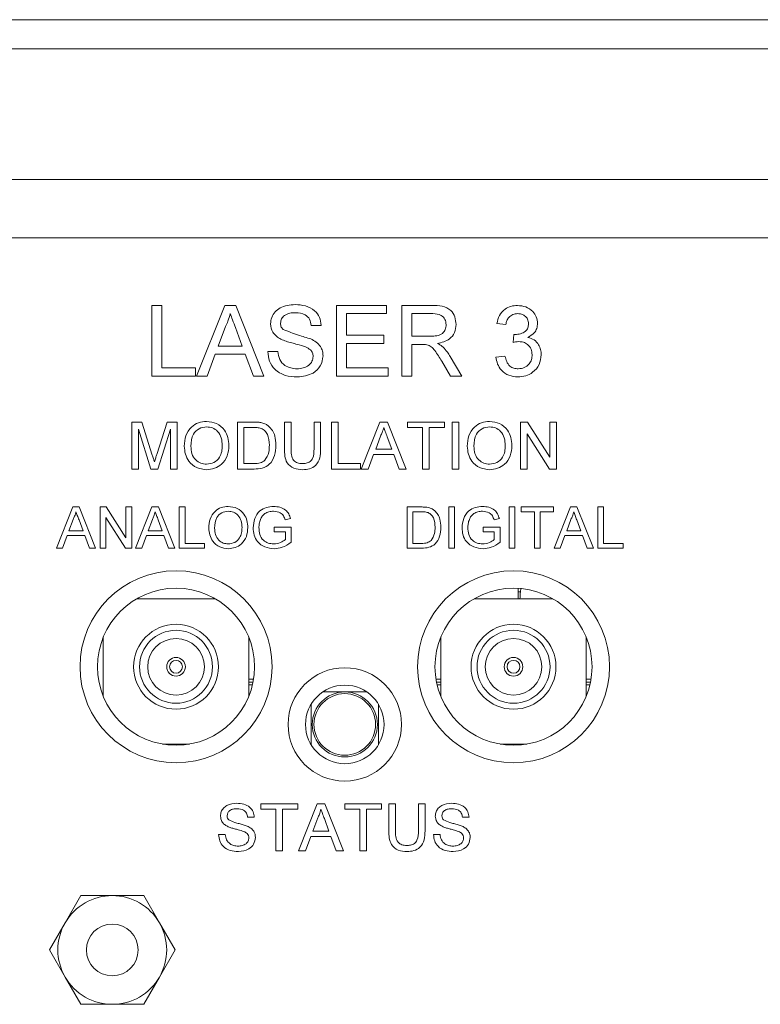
# Model space of a CAD drawing. Header units: millimetres. Extents: x 0 to 1727, y 0 to 1118.
# Tile 8 of 43: x 429 to 472, y 419 to 477. Entities that reach past the tile are written whole.
import ezdxf

# ---------------------------------------------------------------- set-up
doc = ezdxf.new("R2010")
doc.units = ezdxf.units.MM
doc.header["$LTSCALE"] = 2

msp = doc.modelspace()

# ---------------------------------------------------------------- linework, layer by layer
at = {"color": 7, "linetype": 'Continuous', "lineweight": 15}
for p, q in [((266.915, 476.697), (529.382, 476.697)), ((529.382, 475.003), (266.915, 475.003)), ((257.449, 467.383), (538.848, 467.383)), ((538.848, 463.997), (257.449, 463.997)), ((436.38, 460.053), (436.96, 460.053)), ((436.38, 455.943), (436.38, 460.053)), ((436.96, 460.053), (436.96, 456.417)), ((438.979, 455.943), (440.611, 460.053)), ((440.611, 460.053), (441.264, 460.053)), ((441.264, 460.053), (442.896, 455.943)), ((447.128, 460.053), (450.025, 460.053)), ((447.128, 455.943), (447.128, 460.053)), ((450.025, 460.053), (450.025, 459.578)), ((450.921, 460.053), (452.704, 460.053)), ((450.921, 455.943), (450.921, 460.053)), ((447.707, 459.578), (447.707, 458.314)), ((450.025, 459.578), (447.707, 459.578)), ((452.725, 459.578), (451.5, 459.578)), ((451.5, 459.578), (451.5, 458.261)), ((440.657, 458.819), (440.236, 457.682)), ((446.232, 458.894), (445.653, 458.894)), ((456.979, 458.946), (456.453, 458.999)), ((441.639, 457.682), (441.239, 458.762)), ((447.707, 458.314), (449.867, 458.314)), ((449.867, 458.314), (449.867, 457.84)), ((451.5, 458.261), (452.601, 458.261)), ((457.396, 457.893), (457.45, 458.367)), ((440.236, 457.682), (441.639, 457.682)), ((447.707, 457.84), (447.707, 456.417)), ((449.867, 457.84), (447.707, 457.84)), ((452.094, 457.787), (451.5, 457.787)), ((451.5, 457.787), (451.5, 455.943)), ((440.061, 457.208), (439.594, 455.943)), ((441.813, 457.208), (440.061, 457.208)), ((442.281, 455.943), (441.813, 457.208)), ((443.124, 457.366), (443.703, 457.366)), ((453.744, 457.078), (454.419, 455.943)), ((456.4, 457.05), (456.927, 457.102)), ((453.754, 455.943), (453.242, 456.811)), ((438.909, 455.943), (436.38, 455.943)), ((436.96, 456.417), (438.909, 456.417)), ((438.909, 456.417), (438.909, 455.943)), ((439.594, 455.943), (438.979, 455.943)), ((442.896, 455.943), (442.281, 455.943)), ((450.131, 455.943), (447.128, 455.943)), ((447.707, 456.417), (450.131, 456.417)), ((450.131, 456.417), (450.131, 455.943)), ((451.5, 455.943), (450.921, 455.943)), ((454.419, 455.943), (453.754, 455.943)), ((435.204, 453.264), (435.785, 453.264)), ((435.204, 450.525), (435.204, 453.264)), ((435.785, 453.264), (436.397, 451.342)), ((436.655, 451.375), (437.262, 453.264)), ((437.262, 453.264), (437.838, 453.264)), ((437.838, 453.264), (437.838, 450.525)), ((441.35, 453.264), (442.287, 453.264)), ((441.35, 450.525), (441.35, 453.264)), ((444.09, 453.264), (444.476, 453.264)), ((444.09, 451.688), (444.09, 453.264)), ((444.476, 453.264), (444.476, 451.706)), ((445.811, 453.264), (446.197, 453.264)), ((445.811, 451.706), (445.811, 453.264)), ((446.197, 453.264), (446.197, 451.688)), ((446.829, 453.264), (447.215, 453.264)), ((446.829, 450.525), (446.829, 453.264)), ((447.215, 453.264), (447.215, 450.841)), ((448.562, 450.525), (449.649, 453.264)), ((449.649, 453.264), (450.085, 453.264)), ((450.085, 453.264), (451.173, 450.525)), ((451.255, 453.264), (453.397, 453.264)), ((451.255, 452.948), (451.255, 453.264)), ((453.397, 453.264), (453.397, 452.948)), ((453.854, 453.264), (454.24, 453.264)), ((453.854, 450.525), (453.854, 453.264)), ((454.24, 453.264), (454.24, 450.525)), ((457.822, 453.264), (458.231, 453.264)), ((457.822, 450.525), (457.822, 453.264)), ((458.231, 453.264), (459.543, 451.22)), ((459.543, 453.264), (459.93, 453.264)), ((459.543, 451.22), (459.543, 453.264)), ((459.93, 453.264), (459.93, 450.525)), ((436.317, 450.525), (435.59, 452.843)), ((435.59, 452.843), (435.59, 450.525)), ((437.451, 452.843), (436.72, 450.525)), ((437.451, 450.525), (437.451, 452.843)), ((442.292, 452.948), (441.736, 452.948)), ((441.736, 452.948), (441.736, 450.841)), ((452.133, 452.948), (451.255, 452.948)), ((452.133, 450.525), (452.133, 452.948)), ((453.397, 452.948), (452.519, 452.948)), ((452.519, 452.948), (452.519, 450.525)), ((459.521, 450.525), (458.209, 452.569)), ((458.209, 452.569), (458.209, 450.525)), ((449.68, 452.442), (449.4, 451.684)), ((450.335, 451.684), (450.069, 452.404)), ((449.283, 451.367), (448.972, 450.525)), ((450.451, 451.367), (449.283, 451.367)), ((449.4, 451.684), (450.335, 451.684)), ((450.763, 450.525), (450.451, 451.367)), ((441.736, 450.841), (442.301, 450.841)), ((447.215, 450.841), (448.515, 450.841)), ((448.515, 450.841), (448.515, 450.525)), ((435.59, 450.525), (435.204, 450.525)), ((436.72, 450.525), (436.317, 450.525)), ((437.838, 450.525), (437.451, 450.525)), ((442.331, 450.525), (441.35, 450.525)), ((448.515, 450.525), (446.829, 450.525)), ((448.972, 450.525), (448.562, 450.525)), ((451.173, 450.525), (450.763, 450.525)), ((452.519, 450.525), (452.133, 450.525)), ((454.24, 450.525), (453.854, 450.525)), ((458.209, 450.525), (457.822, 450.525)), ((459.93, 450.525), (459.521, 450.525)), ((430.814, 445.919), (431.766, 448.316)), ((431.766, 448.316), (432.147, 448.316)), ((432.147, 448.316), (433.099, 445.919)), ((433.355, 448.316), (433.712, 448.316)), ((433.355, 445.919), (433.355, 448.316)), ((433.712, 448.316), (434.861, 446.527)), ((434.861, 448.316), (435.199, 448.316)), ((434.861, 446.527), (434.861, 448.316)), ((435.199, 448.316), (435.199, 445.919)), ((435.424, 445.919), (436.376, 448.316)), ((436.376, 448.316), (436.757, 448.316)), ((436.757, 448.316), (437.709, 445.919)), ((437.965, 448.316), (438.303, 448.316)), ((437.965, 445.919), (437.965, 448.316)), ((438.303, 448.316), (438.303, 446.195)), ((451.231, 448.316), (452.05, 448.316)), ((451.231, 445.919), (451.231, 448.316)), ((452.055, 448.039), (451.569, 448.039)), ((451.569, 448.039), (451.569, 446.195)), ((453.658, 448.316), (453.997, 448.316)), ((453.658, 445.919), (453.658, 448.316)), ((453.997, 448.316), (453.997, 445.919)), ((457.162, 448.316), (457.5, 448.316)), ((457.162, 445.919), (457.162, 448.316)), ((457.5, 448.316), (457.5, 445.919)), ((457.869, 448.316), (459.743, 448.316)), ((457.869, 448.039), (457.869, 448.316)), ((458.637, 448.039), (457.869, 448.039)), ((458.637, 445.919), (458.637, 448.039)), ((459.743, 448.039), (458.975, 448.039)), ((458.975, 448.039), (458.975, 445.919)), ((459.743, 448.316), (459.743, 448.039)), ((459.784, 445.919), (460.736, 448.316)), ((460.736, 448.316), (461.117, 448.316)), ((461.117, 448.316), (462.069, 445.919)), ((462.325, 448.316), (462.663, 448.316)), ((462.325, 445.919), (462.325, 448.316)), ((462.663, 448.316), (462.663, 446.195)), ((431.793, 447.596), (431.548, 446.933)), ((432.366, 446.933), (432.133, 447.563)), ((434.842, 445.919), (433.693, 447.707)), ((433.693, 447.707), (433.693, 445.919)), ((436.403, 447.596), (436.157, 446.933)), ((436.976, 446.933), (436.743, 447.563)), ((444.441, 447.64), (444.131, 447.562)), ((456.6, 447.64), (456.291, 447.562)), ((460.763, 447.596), (460.517, 446.933)), ((461.336, 446.933), (461.103, 447.563)), ((431.548, 446.933), (432.366, 446.933)), ((436.157, 446.933), (436.976, 446.933)), ((443.497, 447.148), (444.48, 447.148)), ((443.497, 446.871), (443.497, 447.148)), ((444.142, 446.871), (443.497, 446.871)), ((444.142, 446.417), (444.142, 446.871)), ((444.48, 447.148), (444.48, 446.261)), ((455.656, 447.148), (456.639, 447.148)), ((455.656, 446.871), (455.656, 447.148)), ((456.301, 446.871), (455.656, 446.871)), ((456.301, 446.417), (456.301, 446.871)), ((456.639, 447.148), (456.639, 446.261)), ((460.517, 446.933), (461.336, 446.933)), ((431.446, 446.656), (431.173, 445.919)), ((432.468, 446.656), (431.446, 446.656)), ((432.74, 445.919), (432.468, 446.656)), ((436.056, 446.656), (435.783, 445.919)), ((437.077, 446.656), (436.056, 446.656)), ((437.35, 445.919), (437.077, 446.656)), ((438.303, 446.195), (439.44, 446.195)), ((439.44, 446.195), (439.44, 445.919)), ((451.569, 446.195), (452.063, 446.195)), ((460.416, 446.656), (460.143, 445.919)), ((461.438, 446.656), (460.416, 446.656)), ((461.71, 445.919), (461.438, 446.656)), ((462.663, 446.195), (463.8, 446.195)), ((463.8, 446.195), (463.8, 445.919)), ((431.173, 445.919), (430.814, 445.919)), ((433.099, 445.919), (432.74, 445.919)), ((433.693, 445.919), (433.355, 445.919)), ((435.199, 445.919), (434.842, 445.919)), ((435.783, 445.919), (435.424, 445.919)), ((437.709, 445.919), (437.35, 445.919)), ((439.44, 445.919), (437.965, 445.919)), ((452.089, 445.919), (451.231, 445.919)), ((453.997, 445.919), (453.658, 445.919)), ((457.5, 445.919), (457.162, 445.919)), ((458.975, 445.919), (458.637, 445.919)), ((460.143, 445.919), (459.784, 445.919)), ((462.069, 445.919), (461.71, 445.919)), ((463.8, 445.919), (462.325, 445.919)), ((457.686, 442.972), (457.686, 443.574)), ((457.686, 443.372), (457.828, 443.372)), ((457.828, 443.372), (457.854, 443.562)), ((440.061, 442.972), (435.5, 442.972)), ((459.704, 442.972), (455.142, 442.972)), ((433.547, 440.737), (433.547, 437.283)), ((442.014, 437.283), (442.014, 440.737)), ((453.19, 440.737), (453.19, 437.283)), ((461.656, 437.283), (461.656, 440.737)), ((442.014, 438.287), (442.295, 438.287)), ((452.909, 438.287), (453.19, 438.287)), ((461.656, 438.287), (461.938, 438.287)), ((442.265, 438.12), (442.014, 438.12)), ((442.014, 437.954), (442.229, 437.954)), ((453.19, 438.12), (452.939, 438.12)), ((452.975, 437.954), (453.19, 437.954)), ((461.908, 438.12), (461.656, 438.12)), ((461.656, 437.954), (461.871, 437.954)), ((446.325, 437.547), (448.878, 437.547)), ((445.646, 434.467), (445.646, 436.834)), ((449.558, 436.834), (449.558, 434.467)), ((436.996, 434.506), (438.565, 434.506)), ((456.639, 434.506), (458.207, 434.506)), ((442.72, 431.024), (444.862, 431.024)), ((442.72, 430.708), (442.72, 431.024)), ((443.598, 430.708), (442.72, 430.708)), ((443.598, 428.284), (443.598, 430.708)), ((444.862, 430.708), (443.984, 430.708)), ((443.984, 430.708), (443.984, 428.284)), ((444.862, 431.024), (444.862, 430.708)), ((444.909, 428.284), (445.997, 431.024)), ((445.997, 431.024), (446.432, 431.024)), ((446.432, 431.024), (447.52, 428.284)), ((447.602, 431.024), (449.744, 431.024)), ((447.602, 430.708), (447.602, 431.024)), ((448.48, 430.708), (447.602, 430.708)), ((448.48, 428.284), (448.48, 430.708)), ((449.744, 430.708), (448.866, 430.708)), ((448.866, 430.708), (448.866, 428.284)), ((449.744, 431.024), (449.744, 430.708)), ((450.166, 431.024), (450.552, 431.024)), ((450.166, 429.448), (450.166, 431.024)), ((450.552, 431.024), (450.552, 429.466)), ((451.887, 431.024), (452.273, 431.024)), ((451.887, 429.466), (451.887, 431.024)), ((452.273, 431.024), (452.273, 429.448)), ((442.333, 430.251), (441.947, 430.251)), ((446.027, 430.202), (445.747, 429.443)), ((446.682, 429.443), (446.416, 430.163)), ((454.837, 430.251), (454.451, 430.251)), ((440.261, 429.233), (440.648, 429.233)), ((445.631, 429.127), (445.319, 428.284)), ((446.798, 429.127), (445.631, 429.127)), ((445.747, 429.443), (446.682, 429.443)), ((447.11, 428.284), (446.798, 429.127)), ((452.765, 429.233), (453.151, 429.233)), ((443.984, 428.284), (443.598, 428.284)), ((445.319, 428.284), (444.909, 428.284)), ((447.52, 428.284), (447.11, 428.284)), ((448.866, 428.284), (448.48, 428.284)), ((432.241, 425.683), (431.327, 424.1)), ((435.898, 425.683), (434.069, 425.683)), ((436.812, 424.1), (435.898, 425.683)), ((431.327, 424.1), (430.413, 422.517)), ((437.726, 422.517), (436.812, 424.1)), ((430.413, 422.517), (431.327, 420.934)), ((436.812, 420.934), (437.726, 422.517)), ((431.327, 420.934), (432.241, 419.35)), ((435.898, 419.35), (436.812, 420.934)), ((434.069, 419.35), (435.898, 419.35))]:
    msp.add_line(p, q, dxfattribs=at)
for centre, radius in [((437.78, 439.01), 5.588), ((457.423, 439.01), 5.588), ((437.78, 439.01), 4.572), ((457.423, 439.01), 4.572), ((437.78, 439.01), 2.472), ((437.78, 439.01), 2.124), ((457.423, 439.01), 2.472), ((457.423, 439.01), 2.124), ((437.78, 439.01), 1.649), ((457.423, 439.01), 1.649), ((437.78, 439.01), 0.543), ((437.78, 439.01), 0.374), ((457.423, 439.01), 0.543), ((457.423, 439.01), 0.374), ((447.602, 435.65), 3.302), ((447.602, 435.65), 2.286), ((447.602, 435.65), 1.895), ((447.602, 435.65), 1.794), ((434.069, 422.517), 1.507)]:
    msp.add_circle(centre, radius, dxfattribs=at)
for centre, radius, start, end in [((463.511, 442.695), 5.723, 173.20351, 177.21993), ((434.069, 422.517), 3.167, 90, 150), ((434.069, 422.517), 3.167, 30, 90), ((434.069, 422.517), 3.167, 150, 210), ((434.069, 422.517), 3.167, 330, 30), ((434.069, 422.517), 3.167, 210, 270), ((434.069, 422.517), 3.167, 270, 330)]:
    msp.add_arc(centre, radius, start, end, dxfattribs=at)
for points, knots in [([(443.282, 458.98), (443.296, 459.107), (443.323, 459.36), (443.528, 459.692), (443.973, 460.035), (444.405, 460.076), (444.708, 460.105)], [0, 0, 0, 0, 0.187028, 0.374126, 0.561136, 1, 1, 1, 1]), ([(444.708, 460.105), (444.912, 460.092), (445.318, 460.067), (445.844, 459.809), (446.166, 459.372), (446.21, 459.053), (446.232, 458.894)], [0, 0, 0, 0, 0.280793, 0.560149, 0.779876, 1, 1, 1, 1]), ([(452.704, 460.053), (452.893, 460.051), (453.269, 460.047), (453.776, 459.823), (454.037, 459.389), (454.067, 459.093), (454.082, 458.945)], [0, 0, 0, 0, 0.28167, 0.559202, 0.779412, 1, 1, 1, 1]), ([(456.453, 458.999), (456.493, 459.159), (456.574, 459.478), (456.884, 459.834), (457.268, 460.026), (457.525, 460.044), (457.654, 460.053)], [0, 0, 0, 0, 0.280253, 0.559521, 0.77959, 1, 1, 1, 1]), ([(457.654, 460.053), (457.818, 460.036), (458.143, 460.003), (458.539, 459.75), (458.778, 459.392), (458.808, 459.136), (458.823, 459.008)], [0, 0, 0, 0, 0.280183, 0.559858, 0.780002, 1, 1, 1, 1]), ([(440.937, 459.578), (440.898, 459.432), (440.828, 459.17), (440.709, 458.926), (440.657, 458.819)], [0, 0, 0, 0, 0.559923, 1, 1, 1, 1]), ([(441.239, 458.762), (441.183, 458.914), (441.082, 459.186), (440.982, 459.459), (440.937, 459.578)], [0, 0, 0, 0, 0.560006, 1, 1, 1, 1]), ([(444.731, 459.631), (444.62, 459.627), (444.397, 459.619), (444.1, 459.504), (443.897, 459.282), (443.873, 459.106), (443.861, 459.018)], [0, 0, 0, 0, 0.281294, 0.560823, 0.78068, 1, 1, 1, 1]), ([(445.653, 458.894), (445.63, 459.016), (445.586, 459.261), (445.255, 459.597), (444.93, 459.618), (444.731, 459.631)], [0, 0, 0, 0, 0.281099, 0.560291, 1, 1, 1, 1]), ([(453.502, 458.932), (453.49, 459.04), (453.465, 459.254), (453.179, 459.551), (452.898, 459.568), (452.725, 459.578)], [0, 0, 0, 0, 0.280408, 0.559976, 1, 1, 1, 1]), ([(457.671, 459.578), (457.574, 459.57), (457.38, 459.552), (457.153, 459.387), (457.028, 459.169), (456.995, 459.02), (456.979, 458.946)], [0, 0, 0, 0, 0.280009, 0.559139, 0.779324, 1, 1, 1, 1]), ([(458.297, 458.991), (458.286, 459.081), (458.266, 459.262), (458.092, 459.458), (457.883, 459.564), (457.742, 459.573), (457.671, 459.578)], [0, 0, 0, 0, 0.279464, 0.558953, 0.779262, 1, 1, 1, 1]), ([(443.888, 458.092), (443.796, 458.144), (443.612, 458.249), (443.347, 458.537), (443.307, 458.812), (443.282, 458.98)], [0, 0, 0, 0, 0.2814341, 0.5622677, 1, 1, 1, 1]), ([(443.861, 459.018), (443.868, 458.941), (443.881, 458.804), (443.97, 458.7), (444.009, 458.655)], [0, 0, 0, 0, 0.559615, 1, 1, 1, 1]), ([(452.601, 458.261), (452.721, 458.264), (452.958, 458.268), (453.288, 458.384), (453.471, 458.651), (453.492, 458.838), (453.502, 458.932)], [0, 0, 0, 0, 0.28156, 0.560243, 0.779875, 1, 1, 1, 1]), ([(454.082, 458.945), (454.065, 458.784), (454.031, 458.464), (453.652, 457.989), (453.242, 457.897), (452.992, 457.84)], [0, 0, 0, 0, 0.280514, 0.560503, 1, 1, 1, 1]), ([(457.526, 458.361), (457.63, 458.37), (457.838, 458.389), (458.107, 458.52), (458.278, 458.742), (458.29, 458.908), (458.297, 458.991)], [0, 0, 0, 0, 0.280673, 0.560951, 0.780057, 1, 1, 1, 1]), ([(458.823, 459.008), (458.814, 458.91), (458.795, 458.715), (458.617, 458.4), (458.397, 458.271), (458.263, 458.193)], [0, 0, 0, 0, 0.280494, 0.560995, 1, 1, 1, 1]), ([(444.009, 458.655), (444.306, 458.542), (444.838, 458.339), (445.384, 458.176), (445.625, 458.103)], [0, 0, 0, 0, 0.5583868, 1, 1, 1, 1]), ([(457.45, 458.367), (457.464, 458.365), (457.49, 458.362), (457.515, 458.361), (457.526, 458.361)], [0, 0, 0, 0, 0.5598538, 1, 1, 1, 1]), ([(445.32, 457.637), (445.158, 457.689), (444.89, 457.774), (444.511, 457.87), (444.193, 457.961), (443.99, 458.048), (443.888, 458.092)], [0, 0, 0, 0, 0.33994, 0.560025, 0.780079, 1, 1, 1, 1]), ([(445.758, 457.082), (445.751, 457.153), (445.738, 457.294), (445.587, 457.51), (445.421, 457.589), (445.32, 457.637)], [0, 0, 0, 0, 0.280089, 0.559976, 1, 1, 1, 1]), ([(445.625, 458.103), (445.733, 458.048), (445.951, 457.938), (446.186, 457.686), (446.318, 457.397), (446.331, 457.205), (446.337, 457.11)], [0, 0, 0, 0, 0.280378, 0.559911, 0.779861, 1, 1, 1, 1]), ([(452.38, 457.768), (452.326, 457.775), (452.232, 457.787), (452.136, 457.787), (452.094, 457.787)], [0, 0, 0, 0, 0.559828, 1, 1, 1, 1]), ([(453.242, 456.811), (453.116, 457.021), (452.94, 457.314), (452.654, 457.661), (452.471, 457.732), (452.38, 457.768)], [0, 0, 0, 0, 0.560881, 0.780734, 1, 1, 1, 1]), ([(452.992, 457.84), (453.056, 457.808), (453.169, 457.752), (453.268, 457.672), (453.311, 457.637)], [0, 0, 0, 0, 0.560125, 1, 1, 1, 1]), ([(453.311, 457.637), (453.403, 457.541), (453.567, 457.37), (453.69, 457.167), (453.744, 457.078)], [0, 0, 0, 0, 0.559801, 1, 1, 1, 1]), ([(457.737, 457.948), (457.672, 457.944), (457.557, 457.935), (457.445, 457.906), (457.396, 457.893)], [0, 0, 0, 0, 0.559744, 1, 1, 1, 1]), ([(458.507, 457.184), (458.496, 457.298), (458.472, 457.526), (458.265, 457.783), (458.005, 457.928), (457.826, 457.942), (457.737, 457.948)], [0, 0, 0, 0, 0.279743, 0.559173, 0.779434, 1, 1, 1, 1]), ([(458.263, 458.193), (458.387, 458.152), (458.634, 458.071), (458.888, 457.796), (459.017, 457.485), (459.029, 457.282), (459.034, 457.18)], [0, 0, 0, 0, 0.279809, 0.559187, 0.77941, 1, 1, 1, 1]), ([(444.845, 455.891), (444.605, 455.903), (444.128, 455.927), (443.527, 456.271), (443.188, 456.804), (443.145, 457.178), (443.124, 457.366)], [0, 0, 0, 0, 0.280813, 0.55956, 0.779618, 1, 1, 1, 1]), ([(443.703, 457.366), (443.727, 457.209), (443.773, 456.897), (444.078, 456.555), (444.451, 456.39), (444.696, 456.373), (444.819, 456.365)], [0, 0, 0, 0, 0.280632, 0.558678, 0.779192, 1, 1, 1, 1]), ([(444.819, 456.365), (444.943, 456.372), (445.189, 456.388), (445.507, 456.539), (445.716, 456.792), (445.744, 456.985), (445.758, 457.082)], [0, 0, 0, 0, 0.280925, 0.560809, 0.780502, 1, 1, 1, 1]), ([(446.337, 457.11), (446.305, 456.91), (446.239, 456.509), (445.681, 455.987), (445.162, 455.927), (444.845, 455.891)], [0, 0, 0, 0, 0.279941, 0.560082, 1, 1, 1, 1]), ([(456.927, 457.102), (456.954, 456.996), (457.008, 456.783), (457.18, 456.518), (457.438, 456.382), (457.611, 456.37), (457.697, 456.365)], [0, 0, 0, 0, 0.2808811, 0.5600693, 0.7796464, 1, 1, 1, 1]), ([(459.034, 457.18), (459.01, 456.984), (458.962, 456.592), (458.588, 456.166), (458.14, 455.924), (457.832, 455.902), (457.678, 455.891)], [0, 0, 0, 0, 0.279401, 0.559068, 0.779376, 1, 1, 1, 1]), ([(457.697, 456.365), (457.819, 456.376), (458.062, 456.399), (458.333, 456.622), (458.486, 456.898), (458.5, 457.089), (458.507, 457.184)], [0, 0, 0, 0, 0.279874, 0.558993, 0.779314, 1, 1, 1, 1]), ([(457.678, 455.891), (457.499, 455.907), (457.141, 455.939), (456.726, 456.244), (456.47, 456.633), (456.423, 456.911), (456.4, 457.05)], [0, 0, 0, 0, 0.27991, 0.5592513, 0.7794783, 1, 1, 1, 1]), ([(438.259, 451.858), (438.273, 452.064), (438.3, 452.474), (438.62, 452.972), (439.077, 453.26), (439.399, 453.286), (439.56, 453.299)], [0, 0, 0, 0, 0.28057, 0.559575, 0.779564, 1, 1, 1, 1]), ([(439.56, 453.299), (439.762, 453.276), (440.165, 453.228), (440.609, 452.841), (440.826, 452.364), (440.848, 452.048), (440.858, 451.89)], [0, 0, 0, 0, 0.279565, 0.558586, 0.779088, 1, 1, 1, 1]), ([(442.287, 453.264), (442.378, 453.264), (442.54, 453.263), (442.7, 453.236), (442.771, 453.225)], [0, 0, 0, 0, 0.560171, 1, 1, 1, 1]), ([(442.771, 453.225), (442.852, 453.201), (442.997, 453.16), (443.117, 453.069), (443.169, 453.029)], [0, 0, 0, 0, 0.559844, 1, 1, 1, 1]), ([(454.732, 451.858), (454.745, 452.064), (454.772, 452.474), (455.092, 452.972), (455.549, 453.26), (455.871, 453.286), (456.033, 453.299)], [0, 0, 0, 0, 0.28057, 0.559575, 0.779564, 1, 1, 1, 1]), ([(456.033, 453.299), (456.234, 453.276), (456.637, 453.228), (457.081, 452.841), (457.299, 452.364), (457.32, 452.048), (457.331, 451.89)], [0, 0, 0, 0, 0.279565, 0.5585852, 0.7790871, 1, 1, 1, 1]), ([(439.563, 452.983), (439.409, 452.962), (439.101, 452.921), (438.68, 452.507), (438.658, 452.102), (438.646, 451.854)], [0, 0, 0, 0, 0.2801187, 0.5596476, 1, 1, 1, 1]), ([(440.472, 451.893), (440.463, 452.042), (440.444, 452.34), (440.239, 452.718), (439.915, 452.946), (439.68, 452.971), (439.563, 452.983)], [0, 0, 0, 0, 0.280794, 0.560065, 0.779978, 1, 1, 1, 1]), ([(442.745, 452.891), (442.661, 452.912), (442.512, 452.948), (442.359, 452.948), (442.292, 452.948)], [0, 0, 0, 0, 0.559253, 1, 1, 1, 1]), ([(443.212, 451.915), (443.199, 452.132), (443.182, 452.436), (442.963, 452.763), (442.817, 452.849), (442.745, 452.891)], [0, 0, 0, 0, 0.55915, 0.780037, 1, 1, 1, 1]), ([(443.169, 453.029), (443.25, 452.945), (443.411, 452.778), (443.567, 452.387), (443.586, 452.091), (443.598, 451.909)], [0, 0, 0, 0, 0.2797651, 0.5599247, 1, 1, 1, 1]), ([(449.867, 452.948), (449.841, 452.85), (449.794, 452.676), (449.715, 452.513), (449.68, 452.442)], [0, 0, 0, 0, 0.559911, 1, 1, 1, 1]), ([(450.069, 452.404), (450.031, 452.505), (449.964, 452.687), (449.897, 452.868), (449.867, 452.948)], [0, 0, 0, 0, 0.560011, 1, 1, 1, 1]), ([(456.035, 452.983), (455.881, 452.962), (455.574, 452.921), (455.152, 452.507), (455.131, 452.102), (455.118, 451.854)], [0, 0, 0, 0, 0.280127, 0.559653, 1, 1, 1, 1]), ([(456.944, 451.893), (456.935, 452.042), (456.916, 452.34), (456.711, 452.718), (456.387, 452.946), (456.152, 452.971), (456.035, 452.983)], [0, 0, 0, 0, 0.280797, 0.560072, 0.779988, 1, 1, 1, 1]), ([(439.557, 450.806), (439.707, 450.825), (440.008, 450.863), (440.319, 451.177), (440.456, 451.54), (440.466, 451.775), (440.472, 451.893)], [0, 0, 0, 0, 0.279103, 0.558196, 0.778808, 1, 1, 1, 1]), ([(443.598, 451.909), (443.584, 451.709), (443.557, 451.31), (443.278, 450.795), (442.804, 450.544), (442.489, 450.531), (442.331, 450.525)], [0, 0, 0, 0, 0.28084, 0.559951, 0.779066, 1, 1, 1, 1]), ([(442.948, 451.034), (443.04, 451.186), (443.204, 451.459), (443.209, 451.775), (443.212, 451.915)], [0, 0, 0, 0, 0.5574518, 1, 1, 1, 1]), ([(456.03, 450.806), (456.18, 450.825), (456.48, 450.863), (456.792, 451.177), (456.928, 451.54), (456.939, 451.775), (456.944, 451.893)], [0, 0, 0, 0, 0.279103, 0.558196, 0.778808, 1, 1, 1, 1]), ([(436.397, 451.342), (436.421, 451.267), (436.463, 451.133), (436.503, 450.999), (436.521, 450.939)], [0, 0, 0, 0, 0.55999, 1, 1, 1, 1]), ([(436.521, 450.939), (436.545, 451.021), (436.589, 451.166), (436.635, 451.311), (436.655, 451.375)], [0, 0, 0, 0, 0.559989, 1, 1, 1, 1]), ([(439.559, 450.489), (439.361, 450.512), (438.965, 450.558), (438.527, 450.932), (438.3, 451.393), (438.273, 451.703), (438.259, 451.858)], [0, 0, 0, 0, 0.2796, 0.558767, 0.779311, 1, 1, 1, 1]), ([(438.646, 451.854), (438.655, 451.707), (438.673, 451.415), (438.894, 451.057), (439.212, 450.838), (439.442, 450.816), (439.557, 450.806)], [0, 0, 0, 0, 0.280657, 0.559886, 0.779852, 1, 1, 1, 1]), ([(440.858, 451.89), (440.841, 451.689), (440.806, 451.288), (440.487, 450.802), (440.031, 450.535), (439.716, 450.505), (439.559, 450.489)], [0, 0, 0, 0, 0.280352, 0.559503, 0.779638, 1, 1, 1, 1]), ([(445.15, 450.489), (444.975, 450.499), (444.629, 450.518), (444.219, 450.842), (444.102, 451.282), (444.094, 451.552), (444.09, 451.688)], [0, 0, 0, 0, 0.2807291, 0.5579016, 0.7784025, 1, 1, 1, 1]), ([(444.476, 451.706), (444.477, 451.59), (444.479, 451.36), (444.58, 451.035), (444.845, 450.86), (445.028, 450.847), (445.12, 450.841)], [0, 0, 0, 0, 0.281788, 0.560122, 0.779383, 1, 1, 1, 1]), ([(445.12, 450.841), (445.2, 450.844), (445.36, 450.851), (445.596, 450.936), (445.809, 451.235), (445.81, 451.511), (445.811, 451.706)], [0, 0, 0, 0, 0.187553, 0.374233, 0.55972, 1, 1, 1, 1]), ([(446.197, 451.688), (446.194, 451.516), (446.188, 451.174), (445.959, 450.726), (445.554, 450.511), (445.285, 450.497), (445.15, 450.489)], [0, 0, 0, 0, 0.281627, 0.55916, 0.778978, 1, 1, 1, 1]), ([(456.031, 450.489), (455.833, 450.512), (455.438, 450.558), (454.999, 450.932), (454.772, 451.393), (454.745, 451.703), (454.732, 451.858)], [0, 0, 0, 0, 0.2796, 0.558767, 0.779311, 1, 1, 1, 1]), ([(455.118, 451.854), (455.127, 451.707), (455.146, 451.415), (455.367, 451.057), (455.685, 450.838), (455.915, 450.816), (456.03, 450.806)], [0, 0, 0, 0, 0.280657, 0.559886, 0.779852, 1, 1, 1, 1]), ([(457.331, 451.89), (457.313, 451.689), (457.279, 451.288), (456.96, 450.802), (456.503, 450.535), (456.189, 450.505), (456.031, 450.489)], [0, 0, 0, 0, 0.280353, 0.559503, 0.779629, 1, 1, 1, 1]), ([(442.301, 450.841), (442.434, 450.841), (442.671, 450.841), (442.864, 450.975), (442.948, 451.034)], [0, 0, 0, 0, 0.56186, 1, 1, 1, 1]), ([(431.957, 448.039), (431.934, 447.954), (431.893, 447.801), (431.824, 447.659), (431.793, 447.596)], [0, 0, 0, 0, 0.559922, 1, 1, 1, 1]), ([(432.133, 447.563), (432.1, 447.652), (432.041, 447.81), (431.983, 447.969), (431.957, 448.039)], [0, 0, 0, 0, 0.560006, 1, 1, 1, 1]), ([(436.567, 448.039), (436.544, 447.954), (436.503, 447.801), (436.433, 447.659), (436.403, 447.596)], [0, 0, 0, 0, 0.559922, 1, 1, 1, 1]), ([(436.743, 447.563), (436.71, 447.652), (436.651, 447.81), (436.592, 447.969), (436.567, 448.039)], [0, 0, 0, 0, 0.560006, 1, 1, 1, 1]), ([(439.686, 447.086), (439.698, 447.265), (439.721, 447.624), (440.001, 448.06), (440.401, 448.312), (440.683, 448.335), (440.824, 448.347)], [0, 0, 0, 0, 0.28057, 0.559575, 0.779562, 1, 1, 1, 1]), ([(440.826, 448.07), (440.692, 448.052), (440.423, 448.016), (440.054, 447.653), (440.035, 447.299), (440.024, 447.082)], [0, 0, 0, 0, 0.280133, 0.559654, 1, 1, 1, 1]), ([(440.824, 448.347), (441.001, 448.326), (441.353, 448.284), (441.741, 447.946), (441.932, 447.528), (441.951, 447.252), (441.96, 447.113)], [0, 0, 0, 0, 0.279562, 0.558583, 0.779088, 1, 1, 1, 1]), ([(441.622, 447.116), (441.614, 447.247), (441.597, 447.507), (441.418, 447.838), (441.134, 448.038), (440.929, 448.059), (440.826, 448.07)], [0, 0, 0, 0, 0.280796, 0.56007, 0.779989, 1, 1, 1, 1]), ([(442.267, 447.106), (442.285, 447.287), (442.32, 447.649), (442.608, 448.094), (443.035, 448.315), (443.32, 448.336), (443.463, 448.347)], [0, 0, 0, 0, 0.280345, 0.559309, 0.779318, 1, 1, 1, 1]), ([(443.457, 448.07), (443.367, 448.065), (443.188, 448.055), (442.956, 447.949), (442.789, 447.786), (442.726, 447.66), (442.695, 447.596)], [0, 0, 0, 0, 0.280275, 0.559959, 0.779849, 1, 1, 1, 1]), ([(444.131, 447.562), (444.105, 447.645), (444.052, 447.809), (443.818, 448.031), (443.594, 448.055), (443.457, 448.07)], [0, 0, 0, 0, 0.281608, 0.560894, 1, 1, 1, 1]), ([(443.463, 448.347), (443.586, 448.338), (443.831, 448.321), (444.151, 448.171), (444.355, 447.918), (444.412, 447.733), (444.441, 447.64)], [0, 0, 0, 0, 0.2804, 0.559851, 0.779462, 1, 1, 1, 1]), ([(452.05, 448.316), (452.13, 448.315), (452.272, 448.315), (452.412, 448.292), (452.474, 448.281)], [0, 0, 0, 0, 0.560165, 1, 1, 1, 1]), ([(452.451, 447.99), (452.378, 448.008), (452.248, 448.039), (452.114, 448.039), (452.055, 448.039)], [0, 0, 0, 0, 0.559239, 1, 1, 1, 1]), ([(452.859, 447.135), (452.849, 447.326), (452.834, 447.591), (452.642, 447.877), (452.514, 447.952), (452.451, 447.99)], [0, 0, 0, 0, 0.559154, 0.780042, 1, 1, 1, 1]), ([(452.474, 448.281), (452.545, 448.261), (452.672, 448.225), (452.776, 448.145), (452.822, 448.11)], [0, 0, 0, 0, 0.55984, 1, 1, 1, 1]), ([(452.822, 448.11), (452.893, 448.037), (453.034, 447.891), (453.171, 447.549), (453.187, 447.289), (453.197, 447.13)], [0, 0, 0, 0, 0.27977, 0.559928, 1, 1, 1, 1]), ([(454.427, 447.106), (454.444, 447.287), (454.48, 447.649), (454.768, 448.094), (455.194, 448.315), (455.48, 448.336), (455.622, 448.347)], [0, 0, 0, 0, 0.2803454, 0.5593161, 0.7793263, 1, 1, 1, 1]), ([(455.616, 448.07), (455.527, 448.065), (455.347, 448.055), (455.115, 447.949), (454.948, 447.786), (454.886, 447.66), (454.854, 447.596)], [0, 0, 0, 0, 0.2802801, 0.5599507, 0.7798444, 1, 1, 1, 1]), ([(456.291, 447.562), (456.264, 447.645), (456.211, 447.809), (455.977, 448.031), (455.753, 448.055), (455.616, 448.07)], [0, 0, 0, 0, 0.281596, 0.560879, 1, 1, 1, 1]), ([(455.622, 448.347), (455.745, 448.338), (455.991, 448.321), (456.311, 448.171), (456.514, 447.918), (456.571, 447.733), (456.6, 447.64)], [0, 0, 0, 0, 0.280411, 0.559858, 0.779466, 1, 1, 1, 1]), ([(460.927, 448.039), (460.904, 447.954), (460.863, 447.801), (460.793, 447.659), (460.763, 447.596)], [0, 0, 0, 0, 0.559916, 1, 1, 1, 1]), ([(461.103, 447.563), (461.07, 447.652), (461.011, 447.81), (460.952, 447.969), (460.927, 448.039)], [0, 0, 0, 0, 0.5599925, 1, 1, 1, 1]), ([(442.695, 447.596), (442.666, 447.509), (442.614, 447.354), (442.608, 447.19), (442.605, 447.118)], [0, 0, 0, 0, 0.559776, 1, 1, 1, 1]), ([(454.854, 447.596), (454.825, 447.509), (454.773, 447.354), (454.767, 447.19), (454.765, 447.118)], [0, 0, 0, 0, 0.559781, 1, 1, 1, 1]), ([(440.823, 445.888), (440.65, 445.908), (440.304, 445.948), (439.92, 446.275), (439.721, 446.679), (439.698, 446.95), (439.686, 447.086)], [0, 0, 0, 0, 0.279607, 0.558767, 0.779311, 1, 1, 1, 1]), ([(440.024, 447.082), (440.032, 446.953), (440.048, 446.698), (440.242, 446.385), (440.52, 446.193), (440.721, 446.174), (440.821, 446.165)], [0, 0, 0, 0, 0.280657, 0.559886, 0.779857, 1, 1, 1, 1]), ([(440.821, 446.165), (440.953, 446.181), (441.216, 446.215), (441.488, 446.489), (441.608, 446.807), (441.617, 447.013), (441.622, 447.116)], [0, 0, 0, 0, 0.2791077, 0.5581919, 0.7788079, 1, 1, 1, 1]), ([(441.96, 447.113), (441.945, 446.938), (441.915, 446.587), (441.635, 446.161), (441.236, 445.928), (440.961, 445.901), (440.823, 445.888)], [0, 0, 0, 0, 0.280355, 0.559501, 0.779634, 1, 1, 1, 1]), ([(443.489, 445.888), (443.308, 445.905), (442.945, 445.94), (442.515, 446.251), (442.301, 446.678), (442.279, 446.963), (442.267, 447.106)], [0, 0, 0, 0, 0.2801935, 0.5590153, 0.77928, 1, 1, 1, 1]), ([(442.605, 447.118), (442.613, 446.982), (442.627, 446.711), (442.828, 446.369), (443.142, 446.195), (443.355, 446.175), (443.461, 446.165)], [0, 0, 0, 0, 0.280809, 0.559486, 0.779458, 1, 1, 1, 1]), ([(453.197, 447.13), (453.185, 446.955), (453.161, 446.606), (452.917, 446.155), (452.503, 445.936), (452.228, 445.924), (452.089, 445.919)], [0, 0, 0, 0, 0.280842, 0.559953, 0.779067, 1, 1, 1, 1]), ([(452.629, 446.365), (452.709, 446.498), (452.853, 446.736), (452.857, 447.013), (452.859, 447.135)], [0, 0, 0, 0, 0.557455, 1, 1, 1, 1]), ([(455.649, 445.888), (455.467, 445.905), (455.104, 445.94), (454.674, 446.251), (454.46, 446.678), (454.438, 446.963), (454.427, 447.106)], [0, 0, 0, 0, 0.280202, 0.559022, 0.779281, 1, 1, 1, 1]), ([(454.765, 447.118), (454.772, 446.982), (454.787, 446.711), (454.987, 446.369), (455.302, 446.195), (455.514, 446.175), (455.621, 446.165)], [0, 0, 0, 0, 0.280807, 0.55949, 0.779459, 1, 1, 1, 1]), ([(443.461, 446.165), (443.6, 446.181), (443.848, 446.211), (444.052, 446.354), (444.142, 446.417)], [0, 0, 0, 0, 0.55944, 1, 1, 1, 1]), ([(444.48, 446.261), (444.312, 446.145), (444.011, 445.937), (443.649, 445.903), (443.489, 445.888)], [0, 0, 0, 0, 0.559914, 1, 1, 1, 1]), ([(452.063, 446.195), (452.179, 446.195), (452.386, 446.196), (452.555, 446.313), (452.629, 446.365)], [0, 0, 0, 0, 0.561862, 1, 1, 1, 1]), ([(455.621, 446.165), (455.759, 446.181), (456.008, 446.211), (456.212, 446.354), (456.301, 446.417)], [0, 0, 0, 0, 0.559415, 1, 1, 1, 1]), ([(456.639, 446.261), (456.471, 446.145), (456.17, 445.937), (455.808, 445.903), (455.649, 445.888)], [0, 0, 0, 0, 0.5599313, 1, 1, 1, 1]), ([(440.367, 430.309), (440.376, 430.393), (440.394, 430.562), (440.531, 430.784), (440.827, 431.012), (441.116, 431.04), (441.318, 431.059)], [0, 0, 0, 0, 0.187029, 0.374122, 0.561145, 1, 1, 1, 1]), ([(441.333, 430.743), (441.258, 430.74), (441.11, 430.735), (440.912, 430.658), (440.777, 430.51), (440.761, 430.393), (440.753, 430.334)], [0, 0, 0, 0, 0.281284, 0.560817, 0.780684, 1, 1, 1, 1]), ([(441.318, 431.059), (441.453, 431.051), (441.724, 431.034), (442.075, 430.861), (442.289, 430.57), (442.319, 430.358), (442.333, 430.251)], [0, 0, 0, 0, 0.280805, 0.560153, 0.779877, 1, 1, 1, 1]), ([(441.947, 430.251), (441.932, 430.333), (441.903, 430.496), (441.682, 430.72), (441.465, 430.734), (441.333, 430.743)], [0, 0, 0, 0, 0.281101, 0.560284, 1, 1, 1, 1]), ([(446.214, 430.708), (446.188, 430.61), (446.142, 430.435), (446.062, 430.273), (446.027, 430.202)], [0, 0, 0, 0, 0.559913, 1, 1, 1, 1]), ([(446.416, 430.163), (446.378, 430.265), (446.311, 430.446), (446.244, 430.628), (446.214, 430.708)], [0, 0, 0, 0, 0.5599989, 1, 1, 1, 1]), ([(452.87, 430.309), (452.879, 430.393), (452.898, 430.562), (453.034, 430.784), (453.331, 431.012), (453.619, 431.04), (453.821, 431.059)], [0, 0, 0, 0, 0.187029, 0.374122, 0.561145, 1, 1, 1, 1]), ([(453.837, 430.743), (453.762, 430.74), (453.613, 430.735), (453.415, 430.658), (453.281, 430.51), (453.265, 430.393), (453.256, 430.334)], [0, 0, 0, 0, 0.281308, 0.560818, 0.780685, 1, 1, 1, 1]), ([(453.821, 431.059), (453.957, 431.051), (454.228, 431.034), (454.578, 430.861), (454.793, 430.57), (454.822, 430.358), (454.837, 430.251)], [0, 0, 0, 0, 0.280805, 0.560153, 0.779877, 1, 1, 1, 1]), ([(454.451, 430.251), (454.436, 430.333), (454.407, 430.496), (454.186, 430.72), (453.969, 430.734), (453.837, 430.743)], [0, 0, 0, 0, 0.281101, 0.560284, 1, 1, 1, 1]), ([(440.771, 429.717), (440.71, 429.752), (440.587, 429.821), (440.41, 430.014), (440.383, 430.197), (440.367, 430.309)], [0, 0, 0, 0, 0.281459, 0.562276, 1, 1, 1, 1]), ([(440.753, 430.334), (440.758, 430.283), (440.766, 430.192), (440.825, 430.123), (440.851, 430.092)], [0, 0, 0, 0, 0.559637, 1, 1, 1, 1]), ([(453.275, 429.717), (453.213, 429.752), (453.09, 429.821), (452.914, 430.014), (452.887, 430.197), (452.87, 430.309)], [0, 0, 0, 0, 0.281443, 0.562266, 1, 1, 1, 1]), ([(453.256, 430.334), (453.261, 430.283), (453.27, 430.192), (453.329, 430.123), (453.355, 430.092)], [0, 0, 0, 0, 0.559606, 1, 1, 1, 1]), ([(441.725, 429.413), (441.617, 429.448), (441.439, 429.505), (441.186, 429.569), (440.974, 429.63), (440.839, 429.688), (440.771, 429.717)], [0, 0, 0, 0, 0.33994, 0.560035, 0.78008, 1, 1, 1, 1]), ([(440.851, 430.092), (440.967, 430.034), (441.158, 429.939), (441.449, 429.876), (441.692, 429.812), (441.85, 429.754), (441.928, 429.724)], [0, 0, 0, 0, 0.3384168, 0.55898, 0.7795372, 1, 1, 1, 1]), ([(441.928, 429.724), (442.001, 429.688), (442.146, 429.614), (442.303, 429.446), (442.391, 429.253), (442.399, 429.126), (442.404, 429.062)], [0, 0, 0, 0, 0.280379, 0.559907, 0.779861, 1, 1, 1, 1]), ([(454.229, 429.413), (454.121, 429.448), (453.943, 429.505), (453.69, 429.569), (453.477, 429.63), (453.342, 429.688), (453.275, 429.717)], [0, 0, 0, 0, 0.339933, 0.560025, 0.780084, 1, 1, 1, 1]), ([(453.355, 430.092), (453.47, 430.034), (453.662, 429.939), (453.953, 429.876), (454.196, 429.812), (454.353, 429.754), (454.432, 429.724)], [0, 0, 0, 0, 0.3384168, 0.55898, 0.7795372, 1, 1, 1, 1]), ([(454.432, 429.724), (454.505, 429.688), (454.649, 429.614), (454.807, 429.446), (454.894, 429.253), (454.903, 429.126), (454.907, 429.062)], [0, 0, 0, 0, 0.280362, 0.559908, 0.779856, 1, 1, 1, 1]), ([(441.409, 428.249), (441.249, 428.257), (440.931, 428.274), (440.53, 428.503), (440.304, 428.858), (440.276, 429.108), (440.261, 429.233)], [0, 0, 0, 0, 0.280817, 0.559566, 0.779621, 1, 1, 1, 1]), ([(440.648, 429.233), (440.663, 429.128), (440.694, 428.92), (440.897, 428.692), (441.146, 428.583), (441.31, 428.571), (441.392, 428.565)], [0, 0, 0, 0, 0.280633, 0.558681, 0.779202, 1, 1, 1, 1]), ([(441.392, 428.565), (441.474, 428.571), (441.638, 428.581), (441.85, 428.682), (441.989, 428.85), (442.008, 428.979), (442.017, 429.043)], [0, 0, 0, 0, 0.280921, 0.56081, 0.7805, 1, 1, 1, 1]), ([(442.404, 429.062), (442.382, 428.929), (442.338, 428.662), (441.966, 428.313), (441.62, 428.274), (441.409, 428.249)], [0, 0, 0, 0, 0.279946, 0.56008, 1, 1, 1, 1]), ([(442.017, 429.043), (442.013, 429.091), (442.004, 429.185), (441.904, 429.329), (441.793, 429.381), (441.725, 429.413)], [0, 0, 0, 0, 0.280095, 0.559968, 1, 1, 1, 1]), ([(451.226, 428.249), (451.052, 428.259), (450.705, 428.278), (450.295, 428.602), (450.179, 429.042), (450.17, 429.312), (450.166, 429.448)], [0, 0, 0, 0, 0.280729, 0.557901, 0.778402, 1, 1, 1, 1]), ([(450.552, 429.466), (450.553, 429.35), (450.555, 429.12), (450.657, 428.795), (450.921, 428.62), (451.104, 428.607), (451.196, 428.601)], [0, 0, 0, 0, 0.281788, 0.560123, 0.779384, 1, 1, 1, 1]), ([(451.196, 428.601), (451.276, 428.604), (451.436, 428.611), (451.672, 428.696), (451.886, 428.995), (451.886, 429.271), (451.887, 429.466)], [0, 0, 0, 0, 0.187568, 0.374234, 0.55972, 1, 1, 1, 1]), ([(452.273, 429.448), (452.27, 429.276), (452.264, 428.934), (452.035, 428.486), (451.63, 428.271), (451.361, 428.257), (451.226, 428.249)], [0, 0, 0, 0, 0.281628, 0.559161, 0.778978, 1, 1, 1, 1]), ([(453.912, 428.249), (453.753, 428.257), (453.434, 428.274), (453.033, 428.503), (452.808, 428.858), (452.779, 429.108), (452.765, 429.233)], [0, 0, 0, 0, 0.280809, 0.559561, 0.779619, 1, 1, 1, 1]), ([(453.151, 429.233), (453.167, 429.128), (453.198, 428.92), (453.401, 428.692), (453.649, 428.583), (453.813, 428.571), (453.895, 428.565)], [0, 0, 0, 0, 0.280633, 0.558681, 0.779202, 1, 1, 1, 1]), ([(453.895, 428.565), (453.977, 428.571), (454.141, 428.581), (454.353, 428.682), (454.493, 428.85), (454.512, 428.979), (454.521, 429.043)], [0, 0, 0, 0, 0.280923, 0.560813, 0.780504, 1, 1, 1, 1]), ([(454.907, 429.062), (454.885, 428.929), (454.841, 428.662), (454.47, 428.313), (454.124, 428.274), (453.912, 428.249)], [0, 0, 0, 0, 0.279942, 0.560072, 1, 1, 1, 1]), ([(454.521, 429.043), (454.516, 429.091), (454.508, 429.185), (454.407, 429.329), (454.297, 429.381), (454.229, 429.413)], [0, 0, 0, 0, 0.28009, 0.559965, 1, 1, 1, 1]), ([(434.069, 425.683), (433.612, 425.683), (433, 425.683), (432.394, 425.683), (432.241, 425.683)], [0, 0, 0, 0, 0.748334, 1, 1, 1, 1]), ([(432.241, 419.35), (432.394, 419.35), (433, 419.35), (433.612, 419.35), (434.069, 419.35)], [0, 0, 0, 0, 0.251666, 1, 1, 1, 1])]:
    msp.add_open_spline(points, degree=3, knots=knots, dxfattribs=at)

doc.saveas('drawing.dxf')
